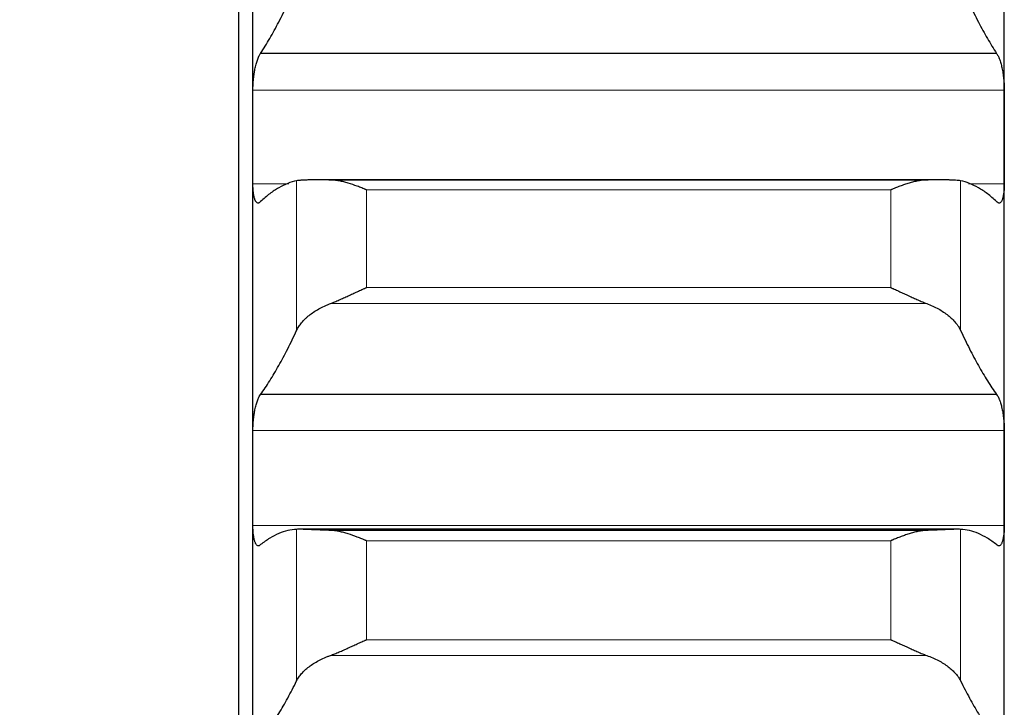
# Model space of a CAD drawing. Header units: inches. Extents: x 0 to 17820, y -10 to 12600.
# Tile 128 of 256: x 6485 to 6553, y 9026 to 9073. Entities that reach past the tile are written whole.
import ezdxf

# ---------------------------------------------------------------- set-up
doc = ezdxf.new("R2010")
doc.units = ezdxf.units.IN
doc.layers.add('1', color=7, linetype='Continuous', true_color=0xffffff)
doc.layers.add('254', color=7, linetype='Continuous', true_color=0xffffff)
doc.styles.add('latin_extended', font='simplex.shx')
doc.dimstyles.get("Standard").update_dxf_attribs({"dimtxt": 0.18, "dimasz": 0.18, "dimexe": 0.18, "dimexo": 0.0625, "dimgap": 0.09, "dimtad": 0, "dimtih": 1, "dimtoh": 1, "dimdec": 4, "dimzin": 0, "dimdsep": 46, "dimtxsty": 'Standard', "dimcen": 0.09, "dimadec": 0, "dimazin": 0, "dimtfac": 1, "dimtdec": 4, "dimtofl": 0, "dimtmove": 0, "dimatfit": 3, "dimfxl": 1, "dimtolj": 1, "dimtzin": 0, "dimarcsym": 0})

# ---------------------------------------------------------------- blocks, each defined once
blk = doc.blocks.new('_U3')
at = {"layer": '254', "color": 3, "linetype": 'Continuous', "lineweight": 13, "transparency": 16777216}
for p, q in [((1339.267, 10328.582), (1339.267, 6850.207)), ((6500.834, 8827.854), (6500.834, 6850.207)), ((1444.267, 6880.207), (6395.834, 6880.207))]:
    blk.add_line(p, q, dxfattribs=at)
at = {"layer": '254', "color": 3, "transparency": 16777216}
for points in [[(1444.267, 6897.707), (1444.267, 6862.707), (1339.267, 6880.207)], [(6395.834, 6862.707), (6395.834, 6897.707), (6500.834, 6880.207)]]:
    blk.add_solid(points, dxfattribs=at)
at = {"layer": 'Defpoints', "color": 0, "transparency": 16777216}
for p in [(1339.267, 10358.582), (6500.834, 8857.854), (6500.834, 6880.207)]:
    blk.add_point(p, dxfattribs=at)
at = {"layer": '254', "color": 2, "lineweight": 13, "transparency": 16777216, "insert": (3745.05, 7037.707), "char_height": 105, "attachment_point": 1, "style": 'latin_extended'}
blk.add_mtext('\\A1;5162', dxfattribs=at)

msp = doc.modelspace()

# ---------------------------------------------------------------- linework, layer by layer
at = {"layer": '1', "color": 2, "linetype": 'Continuous', "lineweight": 25}
for p, q in [((6499.834, 9107.854), (6499.834, 8942.838)), ((6500.834, 9065.05), (6500.834, 9088.306)), ((6552.834, 9065.05), (6552.834, 9088.306)), ((6552.296, 9070.837), (6501.371, 9070.837)), ((6500.834, 9041.462), (6500.834, 9065.05)), ((6552.834, 9041.462), (6552.834, 9065.05)), ((6548.379, 9062.081), (6505.266, 9062.081)), ((6547.465, 9062.074), (6506.202, 9062.074)), ((6552.296, 9047.242), (6501.371, 9047.242)), ((6500.834, 9017.58), (6500.834, 9041.462)), ((6552.834, 9017.58), (6552.834, 9041.462)), ((6549.579, 9037.917), (6504.022, 9037.917)), ((6547.465, 9037.84), (6506.202, 9037.84))]:
    msp.add_line(p, q, dxfattribs=at)
at = {"layer": '1', "color": 110, "linetype": 'Continuous', "lineweight": 13}
for p, q in [((6552.831, 9068.29), (6500.836, 9068.29)), ((6503.319, 9061.81), (6500.836, 9061.81)), ((6503.86, 9051.664), (6503.86, 9062.021)), ((6549.807, 9051.664), (6549.807, 9062.021)), ((6552.831, 9061.81), (6550.346, 9061.81)), ((6544.978, 9061.394), (6508.69, 9061.394)), ((6508.69, 9054.632), (6508.69, 9061.394)), ((6544.978, 9054.632), (6544.978, 9061.394)), ((6544.978, 9054.632), (6508.69, 9054.632)), ((6547.465, 9053.531), (6506.202, 9053.531)), ((6552.831, 9044.745), (6500.836, 9044.745)), ((6552.831, 9038.179), (6500.836, 9038.179)), ((6503.86, 9027.429), (6503.86, 9037.914)), ((6549.807, 9027.429), (6549.807, 9037.914)), ((6544.978, 9037.123), (6508.69, 9037.123)), ((6508.69, 9030.277), (6508.69, 9037.123)), ((6544.978, 9030.277), (6544.978, 9037.123)), ((6544.978, 9030.277), (6508.69, 9030.277)), ((6547.465, 9029.19), (6506.202, 9029.19))]:
    msp.add_line(p, q, dxfattribs=at)
at = {"layer": '1', "color": 2, "linetype": 'Continuous', "lineweight": 25}
for points in [[(6501.371, 9070.837), (6501.582, 9071.163), (6502.002, 9071.851), (6502.627, 9072.987), (6503.247, 9074.227), (6503.656, 9075.123), (6503.86, 9075.589)], [(6549.807, 9075.589), (6550.011, 9075.123), (6550.421, 9074.227), (6551.04, 9072.987), (6551.665, 9071.851), (6552.085, 9071.163), (6552.296, 9070.837)], [(6500.834, 9065.05), (6500.834, 9066.13), (6500.835, 9067.21), (6500.836, 9068.29)], [(6552.831, 9068.29), (6552.833, 9067.21), (6552.834, 9066.13), (6552.834, 9065.05)], [(6500.836, 9061.81), (6500.835, 9062.89), (6500.834, 9063.97), (6500.834, 9065.05)], [(6552.834, 9065.05), (6552.834, 9063.97), (6552.833, 9062.89), (6552.831, 9061.81)], [(6503.86, 9062.021), (6503.656, 9061.98), (6503.247, 9061.859), (6502.627, 9061.56), (6502.002, 9061.142), (6501.582, 9060.785), (6501.371, 9060.587)], [(6552.296, 9060.587), (6552.085, 9060.785), (6551.665, 9061.142), (6551.04, 9061.56), (6550.421, 9061.859), (6550.011, 9061.98), (6549.807, 9062.021)], [(6501.371, 9047.242), (6501.582, 9047.539), (6502.002, 9048.17), (6502.627, 9049.222), (6503.247, 9050.381), (6503.656, 9051.224), (6503.86, 9051.664)], [(6549.807, 9051.664), (6550.011, 9051.224), (6550.421, 9050.381), (6551.04, 9049.222), (6551.665, 9048.17), (6552.085, 9047.539), (6552.296, 9047.242)], [(6500.834, 9041.462), (6500.834, 9042.556), (6500.835, 9043.651), (6500.836, 9044.745)], [(6552.831, 9044.745), (6552.833, 9043.651), (6552.834, 9042.556), (6552.834, 9041.462)], [(6500.836, 9038.179), (6500.835, 9039.273), (6500.834, 9040.368), (6500.834, 9041.462)], [(6552.834, 9041.462), (6552.834, 9040.368), (6552.833, 9039.273), (6552.831, 9038.179)], [(6503.86, 9037.914), (6503.656, 9037.906), (6503.247, 9037.848), (6502.627, 9037.642), (6502.002, 9037.318), (6501.582, 9037.022), (6501.371, 9036.855)], [(6552.296, 9036.855), (6552.085, 9037.022), (6551.665, 9037.318), (6551.04, 9037.642), (6550.421, 9037.848), (6550.011, 9037.906), (6549.807, 9037.914)], [(6501.371, 9023.344), (6501.582, 9023.612), (6502.002, 9024.184), (6502.627, 9025.151), (6503.247, 9026.226), (6503.656, 9027.016), (6503.86, 9027.429)], [(6549.807, 9027.429), (6550.011, 9027.016), (6550.421, 9026.226), (6551.04, 9025.151), (6551.665, 9024.184), (6552.085, 9023.612), (6552.296, 9023.344)]]:
    msp.add_open_spline(points, degree=3, dxfattribs=at)
for points, knots in [([(6500.836, 9068.29), (6500.836, 9068.353), (6500.838, 9068.48), (6500.847, 9068.674), (6500.855, 9068.805), (6500.863, 9068.905), (6500.866, 9068.938), (6500.872, 9069.004), (6500.876, 9069.037), (6500.893, 9069.202), (6500.91, 9069.331), (6500.935, 9069.49), (6500.94, 9069.521), (6500.948, 9069.568), (6500.951, 9069.584), (6500.956, 9069.615), (6500.97, 9069.692), (6500.997, 9069.827), (6501.023, 9069.941), (6501.05, 9070.051), (6501.064, 9070.105), (6501.108, 9070.261), (6501.138, 9070.356), (6501.186, 9070.485), (6501.202, 9070.525), (6501.227, 9070.583), (6501.235, 9070.601), (6501.252, 9070.637), (6501.26, 9070.655), (6501.303, 9070.737), (6501.337, 9070.793), (6501.371, 9070.837)], [0, 0, 0, 0, 0.0625, 0.125, 0.1875, 0.1875, 0.21875, 0.21875, 0.25, 0.25, 0.375, 0.375, 0.40625, 0.40625, 0.421875, 0.421875, 0.4375, 0.5, 0.5625, 0.5625, 0.625, 0.625, 0.75, 0.75, 0.8125, 0.8125, 0.84375, 0.84375, 0.875, 0.875, 1, 1, 1, 1]), ([(6552.296, 9070.837), (6552.331, 9070.793), (6552.365, 9070.738), (6552.415, 9070.639), (6552.432, 9070.604), (6552.456, 9070.547), (6552.465, 9070.527), (6552.481, 9070.486), (6552.489, 9070.465), (6552.529, 9070.357), (6552.56, 9070.262), (6552.603, 9070.108), (6552.617, 9070.054), (6552.637, 9069.971), (6552.644, 9069.942), (6552.657, 9069.885), (6552.664, 9069.856), (6552.695, 9069.71), (6552.717, 9069.588), (6552.742, 9069.43), (6552.747, 9069.398), (6552.756, 9069.333), (6552.761, 9069.301), (6552.773, 9069.203), (6552.781, 9069.137), (6552.802, 9068.941), (6552.813, 9068.81), (6552.822, 9068.645), (6552.823, 9068.612), (6552.826, 9068.546), (6552.827, 9068.514), (6552.83, 9068.417), (6552.831, 9068.353), (6552.831, 9068.29)], [0, 0, 0, 0, 0.125, 0.125, 0.1875, 0.1875, 0.21875, 0.21875, 0.25, 0.25, 0.375, 0.375, 0.4375, 0.4375, 0.46875, 0.46875, 0.5, 0.5, 0.625, 0.625, 0.65625, 0.65625, 0.6875, 0.6875, 0.75, 0.75, 0.875, 0.875, 0.90625, 0.90625, 0.9375, 0.9375, 1, 1, 1, 1]), ([(6501.371, 9060.587), (6501.337, 9060.545), (6501.303, 9060.515), (6501.252, 9060.488), (6501.236, 9060.482), (6501.211, 9060.478), (6501.203, 9060.478), (6501.186, 9060.478), (6501.178, 9060.479), (6501.138, 9060.487), (6501.108, 9060.506), (6501.064, 9060.553), (6501.05, 9060.572), (6501.03, 9060.605), (6501.023, 9060.617), (6501.01, 9060.642), (6501.004, 9060.655), (6500.973, 9060.724), (6500.95, 9060.791), (6500.925, 9060.888), (6500.921, 9060.908), (6500.911, 9060.949), (6500.907, 9060.971), (6500.894, 9061.037), (6500.886, 9061.084), (6500.866, 9061.23), (6500.855, 9061.335), (6500.846, 9061.478), (6500.844, 9061.507), (6500.841, 9061.566), (6500.84, 9061.595), (6500.837, 9061.686), (6500.836, 9061.747), (6500.836, 9061.81)], [0, 0, 0, 0, 0.125, 0.125, 0.1875, 0.1875, 0.21875, 0.21875, 0.25, 0.25, 0.375, 0.375, 0.4375, 0.4375, 0.46875, 0.46875, 0.5, 0.5, 0.625, 0.625, 0.65625, 0.65625, 0.6875, 0.6875, 0.75, 0.75, 0.875, 0.875, 0.90625, 0.90625, 0.9375, 0.9375, 1, 1, 1, 1]), ([(6506.202, 9062.074), (6506.056, 9062.076), (6505.916, 9062.077), (6505.648, 9062.079), (6505.39, 9062.081), (6505.154, 9062.081), (6505.013, 9062.081), (6504.985, 9062.081), (6504.93, 9062.08), (6504.903, 9062.08), (6504.823, 9062.079), (6504.771, 9062.079), (6504.622, 9062.076), (6504.529, 9062.074), (6504.357, 9062.068), (6504.278, 9062.064), (6504.17, 9062.057), (6504.136, 9062.055), (6504.087, 9062.051), (6504.071, 9062.049), (6504.04, 9062.046), (6504.025, 9062.045), (6503.953, 9062.036), (6503.903, 9062.029), (6503.86, 9062.021)], [0, 0, 0, 0, 0.125, 0.125, 0.25, 0.375, 0.375, 0.40625, 0.40625, 0.4375, 0.4375, 0.5, 0.5, 0.625, 0.625, 0.75, 0.75, 0.8125, 0.8125, 0.84375, 0.84375, 0.875, 0.875, 1, 1, 1, 1]), ([(6508.69, 9061.394), (6508.686, 9061.396), (6508.683, 9061.397), (6508.677, 9061.4), (6508.673, 9061.401), (6508.663, 9061.405), (6508.643, 9061.414), (6508.597, 9061.433), (6508.504, 9061.472), (6508.425, 9061.504), (6508.267, 9061.568), (6508.162, 9061.608), (6507.848, 9061.725), (6507.64, 9061.796), (6507.329, 9061.889), (6507.226, 9061.917), (6507.07, 9061.955), (6507.018, 9061.968), (6506.915, 9061.99), (6506.863, 9062.001), (6506.708, 9062.029), (6506.606, 9062.045), (6506.403, 9062.066), (6506.302, 9062.073), (6506.202, 9062.074)], [0, 0, 0, 0, 0.003906, 0.003906, 0.007812, 0.007812, 0.015625, 0.03125, 0.0625, 0.125, 0.125, 0.25, 0.25, 0.5, 0.5, 0.625, 0.625, 0.6875, 0.6875, 0.75, 0.75, 0.875, 0.875, 1, 1, 1, 1]), ([(6547.465, 9062.074), (6547.366, 9062.073), (6547.265, 9062.066), (6547.064, 9062.045), (6546.963, 9062.03), (6546.759, 9061.992), (6546.656, 9061.97), (6546.45, 9061.919), (6546.346, 9061.891), (6546.136, 9061.829), (6546.031, 9061.795), (6545.821, 9061.724), (6545.716, 9061.687), (6545.506, 9061.608), (6545.401, 9061.568), (6545.242, 9061.504), (6545.163, 9061.472), (6545.071, 9061.433), (6545.024, 9061.414), (6545.004, 9061.405), (6544.991, 9061.4), (6544.984, 9061.397), (6544.978, 9061.394)], [0, 0, 0, 0, 0.125, 0.125, 0.25, 0.25, 0.375, 0.375, 0.5, 0.5, 0.625, 0.625, 0.75, 0.75, 0.875, 0.875, 0.9375, 0.96875, 0.984375, 0.992188, 0.992188, 1, 1, 1, 1]), ([(6549.807, 9062.021), (6549.765, 9062.029), (6549.715, 9062.036), (6549.6, 9062.049), (6549.471, 9062.06), (6549.314, 9062.068), (6549.184, 9062.073), (6549.139, 9062.074), (6549.069, 9062.076), (6549.045, 9062.076), (6548.997, 9062.077), (6548.972, 9062.078), (6548.847, 9062.08), (6548.636, 9062.082), (6548.401, 9062.081), (6548.154, 9062.08), (6548.024, 9062.079), (6547.854, 9062.078), (6547.82, 9062.078), (6547.751, 9062.077), (6547.646, 9062.076), (6547.538, 9062.075), (6547.465, 9062.074)], [0, 0, 0, 0, 0.125, 0.125, 0.25, 0.375, 0.375, 0.4375, 0.4375, 0.46875, 0.46875, 0.5, 0.5, 0.625, 0.75, 0.75, 0.875, 0.875, 0.90625, 0.90625, 0.9375, 1, 1, 1, 1]), ([(6552.831, 9061.81), (6552.831, 9061.747), (6552.829, 9061.625), (6552.821, 9061.45), (6552.812, 9061.341), (6552.804, 9061.261), (6552.801, 9061.234), (6552.795, 9061.183), (6552.792, 9061.158), (6552.774, 9061.036), (6552.758, 9060.948), (6552.733, 9060.851), (6552.728, 9060.832), (6552.72, 9060.805), (6552.717, 9060.796), (6552.711, 9060.778), (6552.697, 9060.735), (6552.671, 9060.666), (6552.645, 9060.617), (6552.618, 9060.573), (6552.604, 9060.554), (6552.56, 9060.506), (6552.529, 9060.487), (6552.482, 9060.477), (6552.466, 9060.477), (6552.441, 9060.481), (6552.432, 9060.483), (6552.416, 9060.489), (6552.407, 9060.492), (6552.365, 9060.515), (6552.331, 9060.545), (6552.296, 9060.587)], [0, 0, 0, 0, 0.0625, 0.125, 0.1875, 0.1875, 0.21875, 0.21875, 0.25, 0.25, 0.375, 0.375, 0.40625, 0.40625, 0.421875, 0.421875, 0.4375, 0.5, 0.5625, 0.5625, 0.625, 0.625, 0.75, 0.75, 0.8125, 0.8125, 0.84375, 0.84375, 0.875, 0.875, 1, 1, 1, 1]), ([(6506.202, 9053.531), (6506.302, 9053.568), (6506.402, 9053.608), (6506.603, 9053.692), (6506.705, 9053.735), (6506.908, 9053.825), (6507.011, 9053.871), (6507.218, 9053.965), (6507.322, 9054.013), (6507.532, 9054.11), (6507.637, 9054.159), (6507.846, 9054.256), (6507.951, 9054.304), (6508.161, 9054.4), (6508.267, 9054.447), (6508.425, 9054.517), (6508.504, 9054.552), (6508.597, 9054.592), (6508.643, 9054.612), (6508.663, 9054.62), (6508.676, 9054.626), (6508.683, 9054.629), (6508.69, 9054.632)], [0, 0, 0, 0, 0.125, 0.125, 0.25, 0.25, 0.375, 0.375, 0.5, 0.5, 0.625, 0.625, 0.75, 0.75, 0.875, 0.875, 0.9375, 0.96875, 0.984375, 0.992188, 0.992188, 1, 1, 1, 1]), ([(6544.978, 9054.632), (6544.981, 9054.63), (6544.984, 9054.629), (6544.991, 9054.626), (6544.994, 9054.625), (6545.004, 9054.62), (6545.024, 9054.612), (6545.071, 9054.592), (6545.163, 9054.552), (6545.242, 9054.517), (6545.4, 9054.447), (6545.505, 9054.4), (6545.819, 9054.257), (6546.027, 9054.161), (6546.338, 9054.017), (6546.442, 9053.969), (6546.597, 9053.898), (6546.649, 9053.875), (6546.753, 9053.828), (6546.805, 9053.805), (6546.96, 9053.737), (6547.062, 9053.692), (6547.265, 9053.608), (6547.365, 9053.568), (6547.465, 9053.531)], [0, 0, 0, 0, 0.003906, 0.003906, 0.007812, 0.007812, 0.015625, 0.03125, 0.0625, 0.125, 0.125, 0.25, 0.25, 0.5, 0.5, 0.625, 0.625, 0.6875, 0.6875, 0.75, 0.75, 0.875, 0.875, 1, 1, 1, 1]), ([(6503.86, 9051.664), (6503.903, 9051.756), (6503.953, 9051.847), (6504.067, 9052.026), (6504.196, 9052.203), (6504.354, 9052.375), (6504.483, 9052.502), (6504.528, 9052.544), (6504.599, 9052.606), (6504.622, 9052.627), (6504.671, 9052.668), (6504.695, 9052.689), (6504.82, 9052.789), (6505.032, 9052.945), (6505.267, 9053.089), (6505.514, 9053.227), (6505.643, 9053.293), (6505.813, 9053.371), (6505.848, 9053.386), (6505.917, 9053.417), (6506.022, 9053.461), (6506.129, 9053.504), (6506.202, 9053.531)], [0, 0, 0, 0, 0.125, 0.125, 0.25, 0.375, 0.375, 0.4375, 0.4375, 0.46875, 0.46875, 0.5, 0.5, 0.625, 0.75, 0.75, 0.875, 0.875, 0.90625, 0.90625, 0.9375, 1, 1, 1, 1]), ([(6547.465, 9053.531), (6547.611, 9053.477), (6547.751, 9053.418), (6548.02, 9053.295), (6548.278, 9053.164), (6548.514, 9053.02), (6548.655, 9052.925), (6548.682, 9052.906), (6548.737, 9052.868), (6548.764, 9052.848), (6548.845, 9052.789), (6548.896, 9052.75), (6549.046, 9052.629), (6549.139, 9052.547), (6549.31, 9052.378), (6549.389, 9052.292), (6549.497, 9052.161), (6549.532, 9052.117), (6549.581, 9052.05), (6549.596, 9052.028), (6549.627, 9051.983), (6549.642, 9051.96), (6549.715, 9051.847), (6549.765, 9051.756), (6549.807, 9051.664)], [0, 0, 0, 0, 0.125, 0.125, 0.25, 0.375, 0.375, 0.40625, 0.40625, 0.4375, 0.4375, 0.5, 0.5, 0.625, 0.625, 0.75, 0.75, 0.8125, 0.8125, 0.84375, 0.84375, 0.875, 0.875, 1, 1, 1, 1]), ([(6500.836, 9044.745), (6500.836, 9044.809), (6500.838, 9044.938), (6500.847, 9045.133), (6500.855, 9045.265), (6500.863, 9045.364), (6500.866, 9045.397), (6500.872, 9045.464), (6500.876, 9045.497), (6500.893, 9045.66), (6500.91, 9045.789), (6500.935, 9045.945), (6500.94, 9045.977), (6500.948, 9046.023), (6500.951, 9046.039), (6500.956, 9046.069), (6500.97, 9046.146), (6500.997, 9046.278), (6501.023, 9046.389), (6501.05, 9046.497), (6501.064, 9046.549), (6501.108, 9046.701), (6501.138, 9046.792), (6501.186, 9046.915), (6501.202, 9046.953), (6501.227, 9047.007), (6501.235, 9047.025), (6501.252, 9047.059), (6501.26, 9047.075), (6501.303, 9047.152), (6501.337, 9047.203), (6501.371, 9047.242)], [0, 0, 0, 0, 0.0625, 0.125, 0.1875, 0.1875, 0.21875, 0.21875, 0.25, 0.25, 0.375, 0.375, 0.40625, 0.40625, 0.421875, 0.421875, 0.4375, 0.5, 0.5625, 0.5625, 0.625, 0.625, 0.75, 0.75, 0.8125, 0.8125, 0.84375, 0.84375, 0.875, 0.875, 1, 1, 1, 1]), ([(6552.296, 9047.242), (6552.331, 9047.203), (6552.365, 9047.152), (6552.415, 9047.06), (6552.432, 9047.027), (6552.456, 9046.973), (6552.465, 9046.954), (6552.481, 9046.915), (6552.489, 9046.895), (6552.529, 9046.792), (6552.56, 9046.701), (6552.603, 9046.552), (6552.617, 9046.5), (6552.637, 9046.418), (6552.644, 9046.391), (6552.657, 9046.334), (6552.664, 9046.306), (6552.695, 9046.163), (6552.717, 9046.043), (6552.742, 9045.886), (6552.747, 9045.855), (6552.756, 9045.791), (6552.761, 9045.759), (6552.773, 9045.661), (6552.781, 9045.596), (6552.802, 9045.4), (6552.813, 9045.269), (6552.822, 9045.103), (6552.823, 9045.07), (6552.826, 9045.004), (6552.827, 9044.972), (6552.83, 9044.874), (6552.831, 9044.809), (6552.831, 9044.745)], [0, 0, 0, 0, 0.125, 0.125, 0.1875, 0.1875, 0.21875, 0.21875, 0.25, 0.25, 0.375, 0.375, 0.4375, 0.4375, 0.46875, 0.46875, 0.5, 0.5, 0.625, 0.625, 0.65625, 0.65625, 0.6875, 0.6875, 0.75, 0.75, 0.875, 0.875, 0.90625, 0.90625, 0.9375, 0.9375, 1, 1, 1, 1]), ([(6501.371, 9036.855), (6501.337, 9036.818), (6501.303, 9036.793), (6501.252, 9036.774), (6501.236, 9036.771), (6501.211, 9036.77), (6501.203, 9036.771), (6501.186, 9036.774), (6501.178, 9036.776), (6501.138, 9036.791), (6501.108, 9036.815), (6501.064, 9036.869), (6501.05, 9036.891), (6501.03, 9036.927), (6501.023, 9036.94), (6501.01, 9036.968), (6501.004, 9036.982), (6500.973, 9037.057), (6500.95, 9037.128), (6500.925, 9037.23), (6500.921, 9037.251), (6500.911, 9037.295), (6500.907, 9037.318), (6500.894, 9037.387), (6500.886, 9037.435), (6500.866, 9037.586), (6500.855, 9037.694), (6500.846, 9037.84), (6500.844, 9037.87), (6500.841, 9037.93), (6500.84, 9037.96), (6500.837, 9038.052), (6500.836, 9038.115), (6500.836, 9038.179)], [0, 0, 0, 0, 0.125, 0.125, 0.1875, 0.1875, 0.21875, 0.21875, 0.25, 0.25, 0.375, 0.375, 0.4375, 0.4375, 0.46875, 0.46875, 0.5, 0.5, 0.625, 0.625, 0.65625, 0.65625, 0.6875, 0.6875, 0.75, 0.75, 0.875, 0.875, 0.90625, 0.90625, 0.9375, 0.9375, 1, 1, 1, 1]), ([(6506.202, 9037.84), (6506.056, 9037.845), (6505.916, 9037.85), (6505.648, 9037.861), (6505.39, 9037.871), (6505.154, 9037.881), (6505.013, 9037.887), (6504.985, 9037.888), (6504.93, 9037.89), (6504.903, 9037.891), (6504.823, 9037.895), (6504.771, 9037.897), (6504.622, 9037.903), (6504.529, 9037.906), (6504.357, 9037.911), (6504.278, 9037.914), (6504.17, 9037.916), (6504.136, 9037.916), (6504.087, 9037.917), (6504.071, 9037.917), (6504.04, 9037.917), (6504.025, 9037.917), (6503.953, 9037.917), (6503.903, 9037.916), (6503.86, 9037.914)], [0, 0, 0, 0, 0.125, 0.125, 0.25, 0.375, 0.375, 0.40625, 0.40625, 0.4375, 0.4375, 0.5, 0.5, 0.625, 0.625, 0.75, 0.75, 0.8125, 0.8125, 0.84375, 0.84375, 0.875, 0.875, 1, 1, 1, 1]), ([(6508.69, 9037.123), (6508.686, 9037.125), (6508.683, 9037.126), (6508.677, 9037.129), (6508.673, 9037.13), (6508.663, 9037.135), (6508.643, 9037.143), (6508.597, 9037.163), (6508.504, 9037.202), (6508.425, 9037.235), (6508.267, 9037.3), (6508.162, 9037.341), (6507.848, 9037.461), (6507.64, 9037.535), (6507.329, 9037.632), (6507.226, 9037.662), (6507.07, 9037.703), (6507.018, 9037.716), (6506.915, 9037.741), (6506.863, 9037.752), (6506.708, 9037.784), (6506.606, 9037.801), (6506.403, 9037.828), (6506.302, 9037.836), (6506.202, 9037.84)], [0, 0, 0, 0, 0.003906, 0.003906, 0.007812, 0.007812, 0.015625, 0.03125, 0.0625, 0.125, 0.125, 0.25, 0.25, 0.5, 0.5, 0.625, 0.625, 0.6875, 0.6875, 0.75, 0.75, 0.875, 0.875, 1, 1, 1, 1]), ([(6547.465, 9037.84), (6547.366, 9037.836), (6547.265, 9037.828), (6547.064, 9037.802), (6546.963, 9037.784), (6546.759, 9037.743), (6546.656, 9037.719), (6546.45, 9037.664), (6546.346, 9037.634), (6546.136, 9037.569), (6546.031, 9037.534), (6545.821, 9037.461), (6545.716, 9037.422), (6545.506, 9037.342), (6545.401, 9037.3), (6545.242, 9037.235), (6545.163, 9037.202), (6545.071, 9037.163), (6545.024, 9037.143), (6545.004, 9037.135), (6544.991, 9037.129), (6544.984, 9037.126), (6544.978, 9037.123)], [0, 0, 0, 0, 0.125, 0.125, 0.25, 0.25, 0.375, 0.375, 0.5, 0.5, 0.625, 0.625, 0.75, 0.75, 0.875, 0.875, 0.9375, 0.96875, 0.984375, 0.992188, 0.992188, 1, 1, 1, 1]), ([(6549.807, 9037.914), (6549.765, 9037.916), (6549.715, 9037.917), (6549.6, 9037.917), (6549.471, 9037.916), (6549.314, 9037.912), (6549.184, 9037.907), (6549.139, 9037.906), (6549.069, 9037.903), (6549.045, 9037.902), (6548.997, 9037.901), (6548.972, 9037.9), (6548.847, 9037.895), (6548.636, 9037.886), (6548.401, 9037.876), (6548.154, 9037.866), (6548.024, 9037.861), (6547.854, 9037.854), (6547.82, 9037.853), (6547.751, 9037.85), (6547.646, 9037.846), (6547.538, 9037.842), (6547.465, 9037.84)], [0, 0, 0, 0, 0.125, 0.125, 0.25, 0.375, 0.375, 0.4375, 0.4375, 0.46875, 0.46875, 0.5, 0.5, 0.625, 0.75, 0.75, 0.875, 0.875, 0.90625, 0.90625, 0.9375, 1, 1, 1, 1]), ([(6552.831, 9038.179), (6552.831, 9038.115), (6552.829, 9037.991), (6552.821, 9037.813), (6552.812, 9037.7), (6552.804, 9037.618), (6552.801, 9037.591), (6552.795, 9037.538), (6552.792, 9037.512), (6552.774, 9037.386), (6552.758, 9037.294), (6552.733, 9037.191), (6552.728, 9037.172), (6552.72, 9037.143), (6552.717, 9037.133), (6552.711, 9037.114), (6552.697, 9037.069), (6552.671, 9036.995), (6552.645, 9036.94), (6552.618, 9036.892), (6552.604, 9036.871), (6552.56, 9036.815), (6552.529, 9036.791), (6552.482, 9036.773), (6552.466, 9036.77), (6552.441, 9036.77), (6552.432, 9036.771), (6552.416, 9036.774), (6552.407, 9036.777), (6552.365, 9036.793), (6552.331, 9036.818), (6552.296, 9036.855)], [0, 0, 0, 0, 0.0625, 0.125, 0.1875, 0.1875, 0.21875, 0.21875, 0.25, 0.25, 0.375, 0.375, 0.40625, 0.40625, 0.421875, 0.421875, 0.4375, 0.5, 0.5625, 0.5625, 0.625, 0.625, 0.75, 0.75, 0.8125, 0.8125, 0.84375, 0.84375, 0.875, 0.875, 1, 1, 1, 1]), ([(6506.202, 9029.19), (6506.302, 9029.226), (6506.402, 9029.264), (6506.603, 9029.344), (6506.705, 9029.386), (6506.908, 9029.474), (6507.011, 9029.519), (6507.218, 9029.612), (6507.322, 9029.659), (6507.532, 9029.755), (6507.637, 9029.803), (6507.846, 9029.899), (6507.951, 9029.947), (6508.161, 9030.043), (6508.267, 9030.09), (6508.425, 9030.161), (6508.504, 9030.196), (6508.597, 9030.236), (6508.643, 9030.257), (6508.663, 9030.265), (6508.676, 9030.271), (6508.683, 9030.274), (6508.69, 9030.277)], [0, 0, 0, 0, 0.125, 0.125, 0.25, 0.25, 0.375, 0.375, 0.5, 0.5, 0.625, 0.625, 0.75, 0.75, 0.875, 0.875, 0.9375, 0.96875, 0.984375, 0.992187, 0.992187, 1, 1, 1, 1]), ([(6544.978, 9030.277), (6544.981, 9030.275), (6544.984, 9030.274), (6544.991, 9030.271), (6544.994, 9030.269), (6545.004, 9030.265), (6545.024, 9030.257), (6545.071, 9030.236), (6545.163, 9030.196), (6545.242, 9030.161), (6545.4, 9030.09), (6545.505, 9030.043), (6545.819, 9029.9), (6546.027, 9029.804), (6546.338, 9029.662), (6546.442, 9029.615), (6546.597, 9029.546), (6546.649, 9029.523), (6546.753, 9029.477), (6546.805, 9029.454), (6546.96, 9029.388), (6547.062, 9029.345), (6547.265, 9029.264), (6547.365, 9029.226), (6547.465, 9029.19)], [0, 0, 0, 0, 0.003906, 0.003906, 0.007813, 0.007813, 0.015625, 0.03125, 0.0625, 0.125, 0.125, 0.25, 0.25, 0.5, 0.5, 0.625, 0.625, 0.6875, 0.6875, 0.75, 0.75, 0.875, 0.875, 1, 1, 1, 1]), ([(6503.86, 9027.429), (6503.903, 9027.515), (6503.953, 9027.6), (6504.067, 9027.769), (6504.196, 9027.936), (6504.354, 9028.098), (6504.483, 9028.218), (6504.528, 9028.257), (6504.599, 9028.316), (6504.622, 9028.336), (6504.671, 9028.374), (6504.695, 9028.394), (6504.82, 9028.489), (6505.032, 9028.636), (6505.267, 9028.772), (6505.514, 9028.902), (6505.643, 9028.965), (6505.813, 9029.039), (6505.848, 9029.053), (6505.917, 9029.082), (6506.022, 9029.124), (6506.129, 9029.165), (6506.202, 9029.19)], [0, 0, 0, 0, 0.125, 0.125, 0.25, 0.375, 0.375, 0.4375, 0.4375, 0.46875, 0.46875, 0.5, 0.5, 0.625, 0.75, 0.75, 0.875, 0.875, 0.90625, 0.90625, 0.9375, 1, 1, 1, 1]), ([(6547.465, 9029.19), (6547.611, 9029.139), (6547.751, 9029.084), (6548.02, 9028.967), (6548.278, 9028.843), (6548.514, 9028.706), (6548.655, 9028.617), (6548.682, 9028.599), (6548.737, 9028.563), (6548.764, 9028.545), (6548.845, 9028.489), (6548.896, 9028.451), (6549.046, 9028.337), (6549.139, 9028.26), (6549.31, 9028.101), (6549.389, 9028.02), (6549.497, 9027.896), (6549.532, 9027.855), (6549.581, 9027.792), (6549.596, 9027.771), (6549.627, 9027.728), (6549.642, 9027.707), (6549.715, 9027.601), (6549.765, 9027.515), (6549.807, 9027.429)], [0, 0, 0, 0, 0.125, 0.125, 0.25, 0.375, 0.375, 0.40625, 0.40625, 0.4375, 0.4375, 0.5, 0.5, 0.625, 0.625, 0.75, 0.75, 0.8125, 0.8125, 0.84375, 0.84375, 0.875, 0.875, 1, 1, 1, 1])]:
    msp.add_open_spline(points, degree=3, knots=knots, dxfattribs=at)

# ---------------------------------------------------------------- dimensions: what is measured, and where the dimension line sits
at = {"layer": '254', "color": 2, "linetype": 'Continuous', "lineweight": 13}
dim = msp.add_linear_dim(base=(6500.834, 6880.207), p1=(1339.267, 10358.582), p2=(6500.834, 8857.854), dimstyle='Standard', override={"dimscale": 30, "dimtxt": 3.5, "dimasz": 3.5, "dimexe": 1, "dimexo": 1, "dimgap": 1.75, "dimtad": 1, "dimtih": 1, "dimtoh": 0, "dimdec": 0, "dimlfac": 1, "dimzin": 8, "dimdsep": 46, "dimlunit": 2, "dimtxsty": 'latin_extended', "dimsah": 1, "dimse1": 0, "dimse2": 0, "dimsd1": 0, "dimsd2": 0, "dimclrd": 3, "dimclre": 3, "dimclrt": 2, "dimtol": 0, "dimtm": -0.1, "dimtfac": 0.714286, "dimtdec": 3, "dimtofl": 1, "dimtmove": 0, "dimtzin": 8, "dimlwd": 13, "dimlwe": 13}, dxfattribs=at)
dim.commit()
dim.dimension.update_dxf_attribs({"geometry": '_U3', "text_midpoint": (3920.05, 6880.207), "dimtype": 160})

doc.saveas('drawing.dxf')
